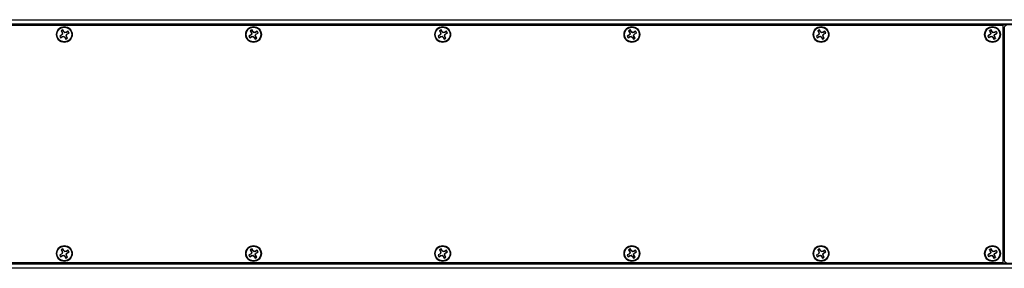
# Paper-space layout 'P3m-LR' of a CAD drawing. Header units: inches. Extents: x 0.3 to 33.8, y 0.2 to 21.7.
# Tile 12 of 59: x 10.267 to 12.349, y 9.318 to 9.843. Entities that reach past the tile are written whole.
import ezdxf

# ---------------------------------------------------------------- set-up
doc = ezdxf.new("R2010")
doc.units = ezdxf.units.IN
doc.header["$MEASUREMENT"] = 0

psp = doc.layouts.new('P3m-LR')

# ---------------------------------------------------------------- linework, layer by layer
at = {"color": 7, "linetype": 'Continuous', "lineweight": 25}
for p, q in [((4.37137, 9.84305), (13.95137, 9.84305)), ((13.95137, 9.84205), (4.37137, 9.84205)), ((4.37137, 9.83405), (13.95137, 9.83405)), ((13.95137, 9.83305), (4.37137, 9.83305)), ((13.95137, 9.83205), (4.37137, 9.83205)), ((12.34637, 9.83055), (5.97637, 9.83055)), ((12.34637, 9.33055), (12.34637, 9.83055)), ((10.355, 9.81061), (10.35146, 9.80863)), ((10.35163, 9.80863), (10.35146, 9.80863)), ((10.35532, 9.81024), (10.35163, 9.80863)), ((10.3535, 9.805), (10.35703, 9.80698)), ((10.35358, 9.80514), (10.35688, 9.80745)), ((10.35457, 9.81967), (10.35656, 9.81613)), ((10.35471, 9.81958), (10.35457, 9.81967)), ((10.35471, 9.81958), (10.35702, 9.81628)), ((10.35692, 9.81305), (10.355, 9.81061)), ((10.35532, 9.81024), (10.355, 9.81061)), ((10.35702, 9.81628), (10.35656, 9.81613)), ((10.35656, 9.81613), (10.35692, 9.81305)), ((10.35688, 9.80745), (10.36033, 9.8081)), ((10.35688, 9.80745), (10.35703, 9.80698)), ((10.35767, 9.81284), (10.35692, 9.81305)), ((10.35702, 9.81628), (10.35767, 9.81284)), ((10.35703, 9.80698), (10.36012, 9.80735)), ((10.36019, 9.81817), (10.3582, 9.8217)), ((10.35821, 9.82154), (10.3582, 9.8217)), ((10.35981, 9.81785), (10.35821, 9.82154)), ((10.35981, 9.81785), (10.36019, 9.81817)), ((10.36033, 9.8081), (10.36012, 9.80735)), ((10.36012, 9.80735), (10.36255, 9.80543)), ((10.36262, 9.81625), (10.36019, 9.81817)), ((10.36241, 9.81549), (10.36262, 9.81625)), ((10.36586, 9.81615), (10.36241, 9.81549)), ((10.3657, 9.81661), (10.36262, 9.81625)), ((10.36572, 9.80731), (10.36507, 9.81076)), ((10.36507, 9.81076), (10.36582, 9.81054)), ((10.36924, 9.81859), (10.3657, 9.81661)), ((10.36586, 9.81615), (10.3657, 9.81661)), ((10.36572, 9.80731), (10.36618, 9.80746)), ((10.36803, 9.80401), (10.36572, 9.80731)), ((10.36582, 9.81054), (10.36774, 9.81298)), ((10.36618, 9.80746), (10.36582, 9.81054)), ((10.36916, 9.81846), (10.36586, 9.81615)), ((10.36817, 9.80393), (10.36618, 9.80746)), ((10.36742, 9.81335), (10.37111, 9.81496)), ((10.36742, 9.81335), (10.36774, 9.81298)), ((10.36774, 9.81298), (10.37128, 9.81496)), ((10.36916, 9.81846), (10.36924, 9.81859)), ((10.37111, 9.81496), (10.37128, 9.81496)), ((10.755, 9.81061), (10.75146, 9.80863)), ((10.75163, 9.80863), (10.75146, 9.80863)), ((10.75532, 9.81024), (10.75163, 9.80863)), ((10.7535, 9.805), (10.75703, 9.80698)), ((10.75358, 9.80514), (10.75688, 9.80745)), ((10.75457, 9.81967), (10.75656, 9.81613)), ((10.75471, 9.81958), (10.75457, 9.81967)), ((10.75471, 9.81958), (10.75702, 9.81628)), ((10.75692, 9.81305), (10.755, 9.81061)), ((10.75532, 9.81024), (10.755, 9.81061)), ((10.75702, 9.81628), (10.75656, 9.81613)), ((10.75656, 9.81613), (10.75692, 9.81305)), ((10.75688, 9.80745), (10.76033, 9.8081)), ((10.75688, 9.80745), (10.75703, 9.80698)), ((10.75767, 9.81284), (10.75692, 9.81305)), ((10.75702, 9.81628), (10.75767, 9.81284)), ((10.75703, 9.80698), (10.76012, 9.80735)), ((10.76019, 9.81817), (10.7582, 9.8217)), ((10.75821, 9.82154), (10.7582, 9.8217)), ((10.75981, 9.81785), (10.75821, 9.82154)), ((10.75981, 9.81785), (10.76019, 9.81817)), ((10.76033, 9.8081), (10.76012, 9.80735)), ((10.76012, 9.80735), (10.76255, 9.80543)), ((10.76262, 9.81625), (10.76019, 9.81817)), ((10.76241, 9.81549), (10.76262, 9.81625)), ((10.76586, 9.81615), (10.76241, 9.81549)), ((10.7657, 9.81661), (10.76262, 9.81625)), ((10.76572, 9.80731), (10.76507, 9.81076)), ((10.76507, 9.81076), (10.76582, 9.81054)), ((10.76924, 9.81859), (10.7657, 9.81661)), ((10.76586, 9.81615), (10.7657, 9.81661)), ((10.76572, 9.80731), (10.76618, 9.80746)), ((10.76803, 9.80401), (10.76572, 9.80731)), ((10.76582, 9.81054), (10.76774, 9.81298)), ((10.76618, 9.80746), (10.76582, 9.81054)), ((10.76916, 9.81846), (10.76586, 9.81615)), ((10.76817, 9.80393), (10.76618, 9.80746)), ((10.76742, 9.81335), (10.77111, 9.81496)), ((10.76742, 9.81335), (10.76774, 9.81298)), ((10.76774, 9.81298), (10.77128, 9.81496)), ((10.76916, 9.81846), (10.76924, 9.81859)), ((10.77111, 9.81496), (10.77128, 9.81496)), ((11.155, 9.81061), (11.15146, 9.80863)), ((11.15163, 9.80863), (11.15146, 9.80863)), ((11.15532, 9.81024), (11.15163, 9.80863)), ((11.1535, 9.805), (11.15703, 9.80698)), ((11.15358, 9.80514), (11.15688, 9.80745)), ((11.15457, 9.81967), (11.15656, 9.81613)), ((11.15471, 9.81958), (11.15457, 9.81967)), ((11.15471, 9.81958), (11.15702, 9.81628)), ((11.15692, 9.81305), (11.155, 9.81061)), ((11.15532, 9.81024), (11.155, 9.81061)), ((11.15702, 9.81628), (11.15656, 9.81613)), ((11.15656, 9.81613), (11.15692, 9.81305)), ((11.15688, 9.80745), (11.16033, 9.8081)), ((11.15688, 9.80745), (11.15703, 9.80698)), ((11.15767, 9.81284), (11.15692, 9.81305)), ((11.15702, 9.81628), (11.15767, 9.81284)), ((11.15703, 9.80698), (11.16012, 9.80735)), ((11.16019, 9.81817), (11.1582, 9.8217)), ((11.15821, 9.82154), (11.1582, 9.8217)), ((11.15981, 9.81785), (11.15821, 9.82154)), ((11.15981, 9.81785), (11.16019, 9.81817)), ((11.16033, 9.8081), (11.16012, 9.80735)), ((11.16012, 9.80735), (11.16255, 9.80543)), ((11.16262, 9.81625), (11.16019, 9.81817)), ((11.16241, 9.81549), (11.16262, 9.81625)), ((11.16586, 9.81615), (11.16241, 9.81549)), ((11.1657, 9.81661), (11.16262, 9.81625)), ((11.16572, 9.80731), (11.16507, 9.81076)), ((11.16507, 9.81076), (11.16582, 9.81054)), ((11.16924, 9.81859), (11.1657, 9.81661)), ((11.16586, 9.81615), (11.1657, 9.81661)), ((11.16572, 9.80731), (11.16618, 9.80746)), ((11.16803, 9.80401), (11.16572, 9.80731)), ((11.16582, 9.81054), (11.16774, 9.81298)), ((11.16618, 9.80746), (11.16582, 9.81054)), ((11.16916, 9.81846), (11.16586, 9.81615)), ((11.16817, 9.80393), (11.16618, 9.80746)), ((11.16742, 9.81335), (11.17111, 9.81496)), ((11.16742, 9.81335), (11.16774, 9.81298)), ((11.16774, 9.81298), (11.17128, 9.81496)), ((11.16916, 9.81846), (11.16924, 9.81859)), ((11.17111, 9.81496), (11.17128, 9.81496)), ((11.555, 9.81061), (11.55146, 9.80863)), ((11.55163, 9.80863), (11.55146, 9.80863)), ((11.55532, 9.81024), (11.55163, 9.80863)), ((11.5535, 9.805), (11.55703, 9.80698)), ((11.55358, 9.80514), (11.55688, 9.80745)), ((11.55457, 9.81967), (11.55656, 9.81613)), ((11.55471, 9.81958), (11.55457, 9.81967)), ((11.55471, 9.81958), (11.55702, 9.81628)), ((11.55692, 9.81305), (11.555, 9.81061)), ((11.55532, 9.81024), (11.555, 9.81061)), ((11.55702, 9.81628), (11.55656, 9.81613)), ((11.55656, 9.81613), (11.55692, 9.81305)), ((11.55688, 9.80745), (11.56033, 9.8081)), ((11.55688, 9.80745), (11.55703, 9.80698)), ((11.55767, 9.81284), (11.55692, 9.81305)), ((11.55702, 9.81628), (11.55767, 9.81284)), ((11.55703, 9.80698), (11.56012, 9.80735)), ((11.56019, 9.81817), (11.5582, 9.8217)), ((11.55821, 9.82154), (11.5582, 9.8217)), ((11.55981, 9.81785), (11.55821, 9.82154)), ((11.55981, 9.81785), (11.56019, 9.81817)), ((11.56033, 9.8081), (11.56012, 9.80735)), ((11.56012, 9.80735), (11.56255, 9.80543)), ((11.56262, 9.81625), (11.56019, 9.81817)), ((11.56241, 9.81549), (11.56262, 9.81625)), ((11.56586, 9.81615), (11.56241, 9.81549)), ((11.5657, 9.81661), (11.56262, 9.81625)), ((11.56572, 9.80731), (11.56507, 9.81076)), ((11.56507, 9.81076), (11.56582, 9.81054)), ((11.56924, 9.81859), (11.5657, 9.81661)), ((11.56586, 9.81615), (11.5657, 9.81661)), ((11.56572, 9.80731), (11.56618, 9.80746)), ((11.56803, 9.80401), (11.56572, 9.80731)), ((11.56582, 9.81054), (11.56774, 9.81298)), ((11.56618, 9.80746), (11.56582, 9.81054)), ((11.56916, 9.81846), (11.56586, 9.81615)), ((11.56817, 9.80393), (11.56618, 9.80746)), ((11.56742, 9.81335), (11.57111, 9.81496)), ((11.56742, 9.81335), (11.56774, 9.81298)), ((11.56774, 9.81298), (11.57128, 9.81496)), ((11.56916, 9.81846), (11.56924, 9.81859)), ((11.57111, 9.81496), (11.57128, 9.81496)), ((11.955, 9.81061), (11.95146, 9.80863)), ((11.95163, 9.80863), (11.95146, 9.80863)), ((11.95532, 9.81024), (11.95163, 9.80863)), ((11.9535, 9.805), (11.95703, 9.80698)), ((11.95358, 9.80514), (11.95688, 9.80745)), ((11.95457, 9.81967), (11.95656, 9.81613)), ((11.95471, 9.81958), (11.95457, 9.81967)), ((11.95471, 9.81958), (11.95702, 9.81628)), ((11.95692, 9.81305), (11.955, 9.81061)), ((11.95532, 9.81024), (11.955, 9.81061)), ((11.95702, 9.81628), (11.95656, 9.81613)), ((11.95656, 9.81613), (11.95692, 9.81305)), ((11.95688, 9.80745), (11.96033, 9.8081)), ((11.95688, 9.80745), (11.95703, 9.80698)), ((11.95767, 9.81284), (11.95692, 9.81305)), ((11.95702, 9.81628), (11.95767, 9.81284)), ((11.95703, 9.80698), (11.96012, 9.80735)), ((11.96019, 9.81817), (11.9582, 9.8217)), ((11.95821, 9.82154), (11.9582, 9.8217)), ((11.95981, 9.81785), (11.95821, 9.82154)), ((11.95981, 9.81785), (11.96019, 9.81817)), ((11.96033, 9.8081), (11.96012, 9.80735)), ((11.96012, 9.80735), (11.96255, 9.80543)), ((11.96262, 9.81625), (11.96019, 9.81817)), ((11.96241, 9.81549), (11.96262, 9.81625)), ((11.96586, 9.81615), (11.96241, 9.81549)), ((11.9657, 9.81661), (11.96262, 9.81625)), ((11.96572, 9.80731), (11.96507, 9.81076)), ((11.96507, 9.81076), (11.96582, 9.81054)), ((11.96924, 9.81859), (11.9657, 9.81661)), ((11.96586, 9.81615), (11.9657, 9.81661)), ((11.96572, 9.80731), (11.96618, 9.80746)), ((11.96803, 9.80401), (11.96572, 9.80731)), ((11.96582, 9.81054), (11.96774, 9.81298)), ((11.96618, 9.80746), (11.96582, 9.81054)), ((11.96916, 9.81846), (11.96586, 9.81615)), ((11.96817, 9.80393), (11.96618, 9.80746)), ((11.96742, 9.81335), (11.97111, 9.81496)), ((11.96742, 9.81335), (11.96774, 9.81298)), ((11.96774, 9.81298), (11.97128, 9.81496)), ((11.96916, 9.81846), (11.96924, 9.81859)), ((11.97111, 9.81496), (11.97128, 9.81496)), ((12.31746, 9.81086), (12.31385, 9.80902)), ((12.31401, 9.80902), (12.31385, 9.80902)), ((12.31776, 9.81048), (12.31401, 9.80902)), ((12.31574, 9.80532), (12.31935, 9.80716)), ((12.31583, 9.80545), (12.31922, 9.80763)), ((12.31739, 9.81993), (12.31923, 9.81632)), ((12.31752, 9.81984), (12.31739, 9.81993)), ((12.31947, 9.81322), (12.31746, 9.81086)), ((12.31776, 9.81048), (12.31746, 9.81086)), ((12.31752, 9.81984), (12.3197, 9.81645)), ((12.31922, 9.80763), (12.32268, 9.80814)), ((12.31922, 9.80763), (12.31935, 9.80716)), ((12.3197, 9.81645), (12.31923, 9.81632)), ((12.31923, 9.81632), (12.31947, 9.81322)), ((12.31935, 9.80716), (12.32244, 9.8074)), ((12.32022, 9.81298), (12.31947, 9.81322)), ((12.3197, 9.81645), (12.32022, 9.81298)), ((12.32294, 9.81821), (12.32109, 9.82182)), ((12.32109, 9.82166), (12.32109, 9.82182)), ((12.32255, 9.81791), (12.32109, 9.82166)), ((12.32268, 9.80814), (12.32244, 9.8074)), ((12.32244, 9.8074), (12.3248, 9.80539)), ((12.32255, 9.81791), (12.32294, 9.81821)), ((12.3253, 9.81619), (12.32294, 9.81821)), ((12.32506, 9.81545), (12.3253, 9.81619)), ((12.32852, 9.81597), (12.32506, 9.81545)), ((12.32839, 9.81644), (12.3253, 9.81619)), ((12.32804, 9.80715), (12.32752, 9.81061)), ((12.32752, 9.81061), (12.32827, 9.81037)), ((12.32804, 9.80715), (12.32851, 9.80728)), ((12.33022, 9.80376), (12.32804, 9.80715)), ((12.32827, 9.81037), (12.33028, 9.81273)), ((12.32851, 9.80728), (12.32827, 9.81037)), ((12.332, 9.81828), (12.32839, 9.81644)), ((12.32852, 9.81597), (12.32839, 9.81644)), ((12.33035, 9.80367), (12.32851, 9.80728)), ((12.33191, 9.81815), (12.32852, 9.81597)), ((12.32998, 9.81312), (12.33373, 9.81458)), ((12.32998, 9.81312), (12.33028, 9.81273)), ((12.33028, 9.81273), (12.33389, 9.81457)), ((12.33191, 9.81815), (12.332, 9.81828)), ((12.33373, 9.81458), (12.33389, 9.81457)), ((12.34887, 9.82661), (12.34887, 9.33448)), ((10.35358, 9.80514), (10.3535, 9.805)), ((10.36293, 9.80575), (10.36255, 9.80543)), ((10.36255, 9.80543), (10.36454, 9.80189)), ((10.36293, 9.80575), (10.36453, 9.80205)), ((10.36453, 9.80205), (10.36454, 9.80189)), ((10.36803, 9.80401), (10.36817, 9.80393)), ((10.75358, 9.80514), (10.7535, 9.805)), ((10.76293, 9.80575), (10.76255, 9.80543)), ((10.76255, 9.80543), (10.76454, 9.80189)), ((10.76293, 9.80575), (10.76453, 9.80205)), ((10.76453, 9.80205), (10.76454, 9.80189)), ((10.76803, 9.80401), (10.76817, 9.80393)), ((11.15358, 9.80514), (11.1535, 9.805)), ((11.16293, 9.80575), (11.16255, 9.80543)), ((11.16255, 9.80543), (11.16454, 9.80189)), ((11.16293, 9.80575), (11.16453, 9.80205)), ((11.16453, 9.80205), (11.16454, 9.80189)), ((11.16803, 9.80401), (11.16817, 9.80393)), ((11.55358, 9.80514), (11.5535, 9.805)), ((11.56293, 9.80575), (11.56255, 9.80543)), ((11.56255, 9.80543), (11.56454, 9.80189)), ((11.56293, 9.80575), (11.56453, 9.80205)), ((11.56453, 9.80205), (11.56454, 9.80189)), ((11.56803, 9.80401), (11.56817, 9.80393)), ((11.95358, 9.80514), (11.9535, 9.805)), ((11.96293, 9.80575), (11.96255, 9.80543)), ((11.96255, 9.80543), (11.96454, 9.80189)), ((11.96293, 9.80575), (11.96453, 9.80205)), ((11.96453, 9.80205), (11.96454, 9.80189)), ((11.96803, 9.80401), (11.96817, 9.80393)), ((12.31583, 9.80545), (12.31574, 9.80532)), ((12.32519, 9.80569), (12.3248, 9.80539)), ((12.3248, 9.80539), (12.32665, 9.80178)), ((12.32519, 9.80569), (12.32665, 9.80194)), ((12.32665, 9.80194), (12.32665, 9.80178)), ((12.33022, 9.80376), (12.33035, 9.80367)), ((12.34637, 9.79405), (12.34887, 9.79405)), ((12.34887, 9.79305), (12.34637, 9.79305)), ((10.355, 9.34811), (10.35146, 9.34613)), ((10.35457, 9.35717), (10.35656, 9.35363)), ((10.35471, 9.35708), (10.35457, 9.35717)), ((10.35471, 9.35708), (10.35702, 9.35378)), ((10.35692, 9.35055), (10.355, 9.34811)), ((10.35532, 9.34774), (10.355, 9.34811)), ((10.35702, 9.35378), (10.35656, 9.35363)), ((10.35656, 9.35363), (10.35692, 9.35055)), ((10.35767, 9.35034), (10.35692, 9.35055)), ((10.35702, 9.35378), (10.35767, 9.35034)), ((10.36019, 9.35567), (10.3582, 9.3592)), ((10.35821, 9.35904), (10.3582, 9.3592)), ((10.35981, 9.35535), (10.35821, 9.35904)), ((10.35981, 9.35535), (10.36019, 9.35567)), ((10.36262, 9.35375), (10.36019, 9.35567)), ((10.36241, 9.35299), (10.36262, 9.35375)), ((10.36586, 9.35365), (10.36241, 9.35299)), ((10.3657, 9.35411), (10.36262, 9.35375)), ((10.36572, 9.34481), (10.36507, 9.34826)), ((10.36507, 9.34826), (10.36582, 9.34804)), ((10.36924, 9.35609), (10.3657, 9.35411)), ((10.36586, 9.35365), (10.3657, 9.35411)), ((10.36582, 9.34804), (10.36774, 9.35048)), ((10.36618, 9.34496), (10.36582, 9.34804)), ((10.36916, 9.35596), (10.36586, 9.35365)), ((10.36742, 9.35085), (10.37111, 9.35246)), ((10.36742, 9.35085), (10.36774, 9.35048)), ((10.36774, 9.35048), (10.37128, 9.35246)), ((10.36916, 9.35596), (10.36924, 9.35609)), ((10.37111, 9.35246), (10.37128, 9.35246)), ((10.755, 9.34811), (10.75146, 9.34613)), ((10.75457, 9.35717), (10.75656, 9.35363)), ((10.75471, 9.35708), (10.75457, 9.35717)), ((10.75471, 9.35708), (10.75702, 9.35378)), ((10.75692, 9.35055), (10.755, 9.34811)), ((10.75532, 9.34774), (10.755, 9.34811)), ((10.75702, 9.35378), (10.75656, 9.35363)), ((10.75656, 9.35363), (10.75692, 9.35055)), ((10.75767, 9.35034), (10.75692, 9.35055)), ((10.75702, 9.35378), (10.75767, 9.35034)), ((10.76019, 9.35567), (10.7582, 9.3592)), ((10.75821, 9.35904), (10.7582, 9.3592)), ((10.75981, 9.35535), (10.75821, 9.35904)), ((10.75981, 9.35535), (10.76019, 9.35567)), ((10.76262, 9.35375), (10.76019, 9.35567)), ((10.76241, 9.35299), (10.76262, 9.35375)), ((10.76586, 9.35365), (10.76241, 9.35299)), ((10.7657, 9.35411), (10.76262, 9.35375)), ((10.76572, 9.34481), (10.76507, 9.34826)), ((10.76507, 9.34826), (10.76582, 9.34804)), ((10.76924, 9.35609), (10.7657, 9.35411)), ((10.76586, 9.35365), (10.7657, 9.35411)), ((10.76582, 9.34804), (10.76774, 9.35048)), ((10.76618, 9.34496), (10.76582, 9.34804)), ((10.76916, 9.35596), (10.76586, 9.35365)), ((10.76742, 9.35085), (10.77111, 9.35246)), ((10.76742, 9.35085), (10.76774, 9.35048)), ((10.76774, 9.35048), (10.77128, 9.35246)), ((10.76916, 9.35596), (10.76924, 9.35609)), ((10.77111, 9.35246), (10.77128, 9.35246)), ((11.155, 9.34811), (11.15146, 9.34613)), ((11.15457, 9.35717), (11.15656, 9.35363)), ((11.15471, 9.35708), (11.15457, 9.35717)), ((11.15471, 9.35708), (11.15702, 9.35378)), ((11.15692, 9.35055), (11.155, 9.34811)), ((11.15532, 9.34774), (11.155, 9.34811)), ((11.15702, 9.35378), (11.15656, 9.35363)), ((11.15656, 9.35363), (11.15692, 9.35055)), ((11.15767, 9.35034), (11.15692, 9.35055)), ((11.15702, 9.35378), (11.15767, 9.35034)), ((11.16019, 9.35567), (11.1582, 9.3592)), ((11.15821, 9.35904), (11.1582, 9.3592)), ((11.15981, 9.35535), (11.15821, 9.35904)), ((11.15981, 9.35535), (11.16019, 9.35567)), ((11.16262, 9.35375), (11.16019, 9.35567)), ((11.16241, 9.35299), (11.16262, 9.35375)), ((11.16586, 9.35365), (11.16241, 9.35299)), ((11.1657, 9.35411), (11.16262, 9.35375)), ((11.16572, 9.34481), (11.16507, 9.34826)), ((11.16507, 9.34826), (11.16582, 9.34804)), ((11.16924, 9.35609), (11.1657, 9.35411)), ((11.16586, 9.35365), (11.1657, 9.35411)), ((11.16582, 9.34804), (11.16774, 9.35048)), ((11.16618, 9.34496), (11.16582, 9.34804)), ((11.16916, 9.35596), (11.16586, 9.35365)), ((11.16742, 9.35085), (11.17111, 9.35246)), ((11.16742, 9.35085), (11.16774, 9.35048)), ((11.16774, 9.35048), (11.17128, 9.35246)), ((11.16916, 9.35596), (11.16924, 9.35609)), ((11.17111, 9.35246), (11.17128, 9.35246)), ((11.555, 9.34811), (11.55146, 9.34613)), ((11.55457, 9.35717), (11.55656, 9.35363)), ((11.55471, 9.35708), (11.55457, 9.35717)), ((11.55471, 9.35708), (11.55702, 9.35378)), ((11.55692, 9.35055), (11.555, 9.34811)), ((11.55532, 9.34774), (11.555, 9.34811)), ((11.55702, 9.35378), (11.55656, 9.35363)), ((11.55656, 9.35363), (11.55692, 9.35055)), ((11.55767, 9.35034), (11.55692, 9.35055)), ((11.55702, 9.35378), (11.55767, 9.35034)), ((11.56019, 9.35567), (11.5582, 9.3592)), ((11.55821, 9.35904), (11.5582, 9.3592)), ((11.55981, 9.35535), (11.55821, 9.35904)), ((11.55981, 9.35535), (11.56019, 9.35567)), ((11.56262, 9.35375), (11.56019, 9.35567)), ((11.56241, 9.35299), (11.56262, 9.35375)), ((11.56586, 9.35365), (11.56241, 9.35299)), ((11.5657, 9.35411), (11.56262, 9.35375)), ((11.56572, 9.34481), (11.56507, 9.34826)), ((11.56507, 9.34826), (11.56582, 9.34804)), ((11.56924, 9.35609), (11.5657, 9.35411)), ((11.56586, 9.35365), (11.5657, 9.35411)), ((11.56582, 9.34804), (11.56774, 9.35048)), ((11.56618, 9.34496), (11.56582, 9.34804)), ((11.56916, 9.35596), (11.56586, 9.35365)), ((11.56742, 9.35085), (11.57111, 9.35246)), ((11.56742, 9.35085), (11.56774, 9.35048)), ((11.56774, 9.35048), (11.57128, 9.35246)), ((11.56916, 9.35596), (11.56924, 9.35609)), ((11.57111, 9.35246), (11.57128, 9.35246)), ((11.955, 9.34811), (11.95146, 9.34613)), ((11.95457, 9.35717), (11.95656, 9.35363)), ((11.95471, 9.35708), (11.95457, 9.35717)), ((11.95471, 9.35708), (11.95702, 9.35378)), ((11.95692, 9.35055), (11.955, 9.34811)), ((11.95532, 9.34774), (11.955, 9.34811)), ((11.95702, 9.35378), (11.95656, 9.35363)), ((11.95656, 9.35363), (11.95692, 9.35055)), ((11.95767, 9.35034), (11.95692, 9.35055)), ((11.95702, 9.35378), (11.95767, 9.35034)), ((11.96019, 9.35567), (11.9582, 9.3592)), ((11.95821, 9.35904), (11.9582, 9.3592)), ((11.95981, 9.35535), (11.95821, 9.35904)), ((11.95981, 9.35535), (11.96019, 9.35567)), ((11.96262, 9.35375), (11.96019, 9.35567)), ((11.96241, 9.35299), (11.96262, 9.35375)), ((11.96586, 9.35365), (11.96241, 9.35299)), ((11.9657, 9.35411), (11.96262, 9.35375)), ((11.96572, 9.34481), (11.96507, 9.34826)), ((11.96507, 9.34826), (11.96582, 9.34804)), ((11.96924, 9.35609), (11.9657, 9.35411)), ((11.96586, 9.35365), (11.9657, 9.35411)), ((11.96582, 9.34804), (11.96774, 9.35048)), ((11.96618, 9.34496), (11.96582, 9.34804)), ((11.96916, 9.35596), (11.96586, 9.35365)), ((11.96742, 9.35085), (11.97111, 9.35246)), ((11.96742, 9.35085), (11.96774, 9.35048)), ((11.96774, 9.35048), (11.97128, 9.35246)), ((11.96916, 9.35596), (11.96924, 9.35609)), ((11.97111, 9.35246), (11.97128, 9.35246)), ((12.31746, 9.34836), (12.31385, 9.34652)), ((12.31776, 9.34798), (12.31401, 9.34652)), ((12.31739, 9.35743), (12.31923, 9.35382)), ((12.31752, 9.35734), (12.31739, 9.35743)), ((12.31947, 9.35072), (12.31746, 9.34836)), ((12.31776, 9.34798), (12.31746, 9.34836)), ((12.31752, 9.35734), (12.3197, 9.35395)), ((12.3197, 9.35395), (12.31923, 9.35382)), ((12.31923, 9.35382), (12.31947, 9.35072)), ((12.32022, 9.35048), (12.31947, 9.35072)), ((12.3197, 9.35395), (12.32022, 9.35048)), ((12.32294, 9.35571), (12.32109, 9.35932)), ((12.32109, 9.35916), (12.32109, 9.35932)), ((12.32255, 9.35541), (12.32109, 9.35916)), ((12.32255, 9.35541), (12.32294, 9.35571)), ((12.3253, 9.35369), (12.32294, 9.35571)), ((12.32506, 9.35295), (12.3253, 9.35369)), ((12.32852, 9.35347), (12.32506, 9.35295)), ((12.32839, 9.35394), (12.3253, 9.35369)), ((12.32804, 9.34465), (12.32752, 9.34811)), ((12.32752, 9.34811), (12.32827, 9.34787)), ((12.32827, 9.34787), (12.33028, 9.35023)), ((12.332, 9.35578), (12.32839, 9.35394)), ((12.32852, 9.35347), (12.32839, 9.35394)), ((12.33191, 9.35565), (12.32852, 9.35347)), ((12.32998, 9.35062), (12.33373, 9.35208)), ((12.32998, 9.35062), (12.33028, 9.35023)), ((12.33028, 9.35023), (12.33389, 9.35207)), ((12.33191, 9.35565), (12.332, 9.35578)), ((12.33373, 9.35208), (12.33389, 9.35207)), ((12.34637, 9.36805), (12.34887, 9.36805)), ((12.34887, 9.36705), (12.34637, 9.36705)), ((4.37137, 9.32905), (13.95137, 9.32905)), ((4.37137, 9.32805), (13.95137, 9.32805)), ((5.97637, 9.33055), (12.34637, 9.33055)), ((10.35163, 9.34613), (10.35146, 9.34613)), ((10.35532, 9.34774), (10.35163, 9.34613)), ((10.3535, 9.3425), (10.35703, 9.34448)), ((10.35358, 9.34264), (10.3535, 9.3425)), ((10.35358, 9.34264), (10.35688, 9.34495)), ((10.35688, 9.34495), (10.36033, 9.3456)), ((10.35688, 9.34495), (10.35703, 9.34448)), ((10.35703, 9.34448), (10.36012, 9.34485)), ((10.36033, 9.3456), (10.36012, 9.34485)), ((10.36012, 9.34485), (10.36255, 9.34293)), ((10.36293, 9.34325), (10.36255, 9.34293)), ((10.36255, 9.34293), (10.36454, 9.33939)), ((10.36293, 9.34325), (10.36453, 9.33955)), ((10.36453, 9.33955), (10.36454, 9.33939)), ((10.36572, 9.34481), (10.36618, 9.34496)), ((10.36803, 9.34151), (10.36572, 9.34481)), ((10.36817, 9.34143), (10.36618, 9.34496)), ((10.36803, 9.34151), (10.36817, 9.34143)), ((10.75163, 9.34613), (10.75146, 9.34613)), ((10.75532, 9.34774), (10.75163, 9.34613)), ((10.7535, 9.3425), (10.75703, 9.34448)), ((10.75358, 9.34264), (10.7535, 9.3425)), ((10.75358, 9.34264), (10.75688, 9.34495)), ((10.75688, 9.34495), (10.76033, 9.3456)), ((10.75688, 9.34495), (10.75703, 9.34448)), ((10.75703, 9.34448), (10.76012, 9.34485)), ((10.76033, 9.3456), (10.76012, 9.34485)), ((10.76012, 9.34485), (10.76255, 9.34293)), ((10.76293, 9.34325), (10.76255, 9.34293)), ((10.76255, 9.34293), (10.76454, 9.33939)), ((10.76293, 9.34325), (10.76453, 9.33955)), ((10.76453, 9.33955), (10.76454, 9.33939)), ((10.76572, 9.34481), (10.76618, 9.34496)), ((10.76803, 9.34151), (10.76572, 9.34481)), ((10.76817, 9.34143), (10.76618, 9.34496)), ((10.76803, 9.34151), (10.76817, 9.34143)), ((11.15163, 9.34613), (11.15146, 9.34613)), ((11.15532, 9.34774), (11.15163, 9.34613)), ((11.1535, 9.3425), (11.15703, 9.34448)), ((11.15358, 9.34264), (11.1535, 9.3425)), ((11.15358, 9.34264), (11.15688, 9.34495)), ((11.15688, 9.34495), (11.16033, 9.3456)), ((11.15688, 9.34495), (11.15703, 9.34448)), ((11.15703, 9.34448), (11.16012, 9.34485)), ((11.16033, 9.3456), (11.16012, 9.34485)), ((11.16012, 9.34485), (11.16255, 9.34293)), ((11.16293, 9.34325), (11.16255, 9.34293)), ((11.16255, 9.34293), (11.16454, 9.33939)), ((11.16293, 9.34325), (11.16453, 9.33955)), ((11.16453, 9.33955), (11.16454, 9.33939)), ((11.16572, 9.34481), (11.16618, 9.34496)), ((11.16803, 9.34151), (11.16572, 9.34481)), ((11.16817, 9.34143), (11.16618, 9.34496)), ((11.16803, 9.34151), (11.16817, 9.34143)), ((11.55163, 9.34613), (11.55146, 9.34613)), ((11.55532, 9.34774), (11.55163, 9.34613)), ((11.5535, 9.3425), (11.55703, 9.34448)), ((11.55358, 9.34264), (11.5535, 9.3425)), ((11.55358, 9.34264), (11.55688, 9.34495)), ((11.55688, 9.34495), (11.56033, 9.3456)), ((11.55688, 9.34495), (11.55703, 9.34448)), ((11.55703, 9.34448), (11.56012, 9.34485)), ((11.56033, 9.3456), (11.56012, 9.34485)), ((11.56012, 9.34485), (11.56255, 9.34293)), ((11.56293, 9.34325), (11.56255, 9.34293)), ((11.56255, 9.34293), (11.56454, 9.33939)), ((11.56293, 9.34325), (11.56453, 9.33955)), ((11.56453, 9.33955), (11.56454, 9.33939)), ((11.56572, 9.34481), (11.56618, 9.34496)), ((11.56803, 9.34151), (11.56572, 9.34481)), ((11.56817, 9.34143), (11.56618, 9.34496)), ((11.56803, 9.34151), (11.56817, 9.34143)), ((11.95163, 9.34613), (11.95146, 9.34613)), ((11.95532, 9.34774), (11.95163, 9.34613)), ((11.9535, 9.3425), (11.95703, 9.34448)), ((11.95358, 9.34264), (11.9535, 9.3425)), ((11.95358, 9.34264), (11.95688, 9.34495)), ((11.95688, 9.34495), (11.96033, 9.3456)), ((11.95688, 9.34495), (11.95703, 9.34448)), ((11.95703, 9.34448), (11.96012, 9.34485)), ((11.96033, 9.3456), (11.96012, 9.34485)), ((11.96012, 9.34485), (11.96255, 9.34293)), ((11.96293, 9.34325), (11.96255, 9.34293)), ((11.96255, 9.34293), (11.96454, 9.33939)), ((11.96293, 9.34325), (11.96453, 9.33955)), ((11.96453, 9.33955), (11.96454, 9.33939)), ((11.96572, 9.34481), (11.96618, 9.34496)), ((11.96803, 9.34151), (11.96572, 9.34481)), ((11.96817, 9.34143), (11.96618, 9.34496)), ((11.96803, 9.34151), (11.96817, 9.34143)), ((12.31401, 9.34652), (12.31385, 9.34652)), ((12.31574, 9.34282), (12.31935, 9.34466)), ((12.31583, 9.34295), (12.31574, 9.34282)), ((12.31583, 9.34295), (12.31922, 9.34513)), ((12.31922, 9.34513), (12.32268, 9.34564)), ((12.31922, 9.34513), (12.31935, 9.34466)), ((12.31935, 9.34466), (12.32244, 9.3449)), ((12.32268, 9.34564), (12.32244, 9.3449)), ((12.32244, 9.3449), (12.3248, 9.34289)), ((12.32519, 9.34319), (12.3248, 9.34289)), ((12.3248, 9.34289), (12.32665, 9.33928)), ((12.32519, 9.34319), (12.32665, 9.33944)), ((12.32665, 9.33944), (12.32665, 9.33928)), ((12.32804, 9.34465), (12.32851, 9.34478)), ((12.33022, 9.34126), (12.32804, 9.34465)), ((12.32851, 9.34478), (12.32827, 9.34787)), ((12.33035, 9.34117), (12.32851, 9.34478)), ((12.33022, 9.34126), (12.33035, 9.34117)), ((13.95137, 9.32705), (4.37137, 9.32705)), ((4.37137, 9.31905), (13.95137, 9.31905)), ((13.95137, 9.31805), (4.37137, 9.31805))]:
    psp.add_line(p, q, dxfattribs=at)
for centre, radius in [((10.36137, 9.8118), 0.0166), ((10.36137, 9.8118), 0.0156), ((10.76137, 9.8118), 0.0166), ((10.76137, 9.8118), 0.0156), ((11.16137, 9.8118), 0.0166), ((11.16137, 9.8118), 0.0156), ((11.56137, 9.8118), 0.0166), ((11.56137, 9.8118), 0.0156), ((11.96137, 9.8118), 0.0166), ((11.96137, 9.8118), 0.0156), ((12.32387, 9.8118), 0.0166), ((12.32387, 9.8118), 0.0156), ((10.36137, 9.3493), 0.0166), ((10.36137, 9.3493), 0.0156), ((10.76137, 9.3493), 0.0166), ((10.76137, 9.3493), 0.0156), ((11.16137, 9.3493), 0.0166), ((11.16137, 9.3493), 0.0156), ((11.56137, 9.3493), 0.0166), ((11.56137, 9.3493), 0.0156), ((11.96137, 9.3493), 0.0166), ((11.96137, 9.3493), 0.0156), ((12.32387, 9.3493), 0.0166), ((12.32387, 9.3493), 0.0156)]:
    psp.add_circle(centre, radius, dxfattribs=at)
for centre, radius, start, end in [((10.36137, 9.8118), 0.0104, 197.72921, 220.80313), ((10.36137, 9.8118), 0.01025, 197.99002, 220.54232), ((10.36137, 9.8118), 0.0104, 107.72921, 130.80313), ((10.36137, 9.8118), 0.01025, 107.99002, 130.54232), ((10.36137, 9.8118), 0.01025, 17.99002, 40.54232), ((10.36137, 9.8118), 0.0104, 17.72921, 40.80313), ((10.76137, 9.8118), 0.0104, 197.72921, 220.80313), ((10.76137, 9.8118), 0.01025, 197.99002, 220.54232), ((10.76137, 9.8118), 0.0104, 107.72921, 130.80313), ((10.76137, 9.8118), 0.01025, 107.99002, 130.54232), ((10.76137, 9.8118), 0.01025, 17.99002, 40.54232), ((10.76137, 9.8118), 0.0104, 17.72921, 40.80313), ((11.16137, 9.8118), 0.0104, 197.72921, 220.80313), ((11.16137, 9.8118), 0.01025, 197.99002, 220.54232), ((11.16137, 9.8118), 0.0104, 107.72921, 130.80313), ((11.16137, 9.8118), 0.01025, 107.99002, 130.54232), ((11.16137, 9.8118), 0.01025, 17.99002, 40.54232), ((11.16137, 9.8118), 0.0104, 17.72921, 40.80313), ((11.56137, 9.8118), 0.0104, 197.72921, 220.80313), ((11.56137, 9.8118), 0.01025, 197.99002, 220.54232), ((11.56137, 9.8118), 0.0104, 107.72921, 130.80313), ((11.56137, 9.8118), 0.01025, 107.99002, 130.54232), ((11.56137, 9.8118), 0.01025, 17.99002, 40.54232), ((11.56137, 9.8118), 0.0104, 17.72921, 40.80313), ((11.96137, 9.8118), 0.0104, 197.72921, 220.80313), ((11.96137, 9.8118), 0.01025, 197.99002, 220.54232), ((11.96137, 9.8118), 0.0104, 107.72921, 130.80313), ((11.96137, 9.8118), 0.01025, 107.99002, 130.54232), ((11.96137, 9.8118), 0.01025, 17.99002, 40.54232), ((11.96137, 9.8118), 0.0104, 17.72921, 40.80313), ((12.32387, 9.8118), 0.0104, 195.48493, 218.55885), ((12.32387, 9.8118), 0.01025, 195.74574, 218.29804), ((12.32387, 9.8118), 0.0104, 105.48493, 128.55885), ((12.32387, 9.8118), 0.01025, 105.74574, 128.29804), ((12.32387, 9.8118), 0.01025, 15.74574, 38.29804), ((12.32387, 9.8118), 0.0104, 15.48493, 38.55885), ((10.36137, 9.8118), 0.01025, 287.99002, 310.54232), ((10.36137, 9.8118), 0.0104, 287.72921, 310.80313), ((10.76137, 9.8118), 0.01025, 287.99002, 310.54232), ((10.76137, 9.8118), 0.0104, 287.72921, 310.80313), ((11.16137, 9.8118), 0.01025, 287.99002, 310.54232), ((11.16137, 9.8118), 0.0104, 287.72921, 310.80313), ((11.56137, 9.8118), 0.01025, 287.99002, 310.54232), ((11.56137, 9.8118), 0.0104, 287.72921, 310.80313), ((11.96137, 9.8118), 0.01025, 287.99002, 310.54232), ((11.96137, 9.8118), 0.0104, 287.72921, 310.80313), ((12.32387, 9.8118), 0.01025, 285.74574, 308.29804), ((12.32387, 9.8118), 0.0104, 285.48493, 308.55885), ((10.36137, 9.3493), 0.0104, 107.72921, 130.80313), ((10.36137, 9.3493), 0.01025, 107.99002, 130.54232), ((10.36137, 9.3493), 0.01025, 17.99002, 40.54232), ((10.36137, 9.3493), 0.0104, 17.72921, 40.80313), ((10.76137, 9.3493), 0.0104, 107.72921, 130.80313), ((10.76137, 9.3493), 0.01025, 107.99002, 130.54232), ((10.76137, 9.3493), 0.01025, 17.99002, 40.54232), ((10.76137, 9.3493), 0.0104, 17.72921, 40.80313), ((11.16137, 9.3493), 0.0104, 107.72921, 130.80313), ((11.16137, 9.3493), 0.01025, 107.99002, 130.54232), ((11.16137, 9.3493), 0.01025, 17.99002, 40.54232), ((11.16137, 9.3493), 0.0104, 17.72921, 40.80313), ((11.56137, 9.3493), 0.0104, 107.72921, 130.80313), ((11.56137, 9.3493), 0.01025, 107.99002, 130.54232), ((11.56137, 9.3493), 0.01025, 17.99002, 40.54232), ((11.56137, 9.3493), 0.0104, 17.72921, 40.80313), ((11.96137, 9.3493), 0.0104, 107.72921, 130.80313), ((11.96137, 9.3493), 0.01025, 107.99002, 130.54232), ((11.96137, 9.3493), 0.01025, 17.99002, 40.54232), ((11.96137, 9.3493), 0.0104, 17.72921, 40.80313), ((12.32387, 9.3493), 0.0104, 105.48493, 128.55885), ((12.32387, 9.3493), 0.01025, 105.74574, 128.29804), ((12.32387, 9.3493), 0.01025, 15.74574, 38.29804), ((12.32387, 9.3493), 0.0104, 15.48493, 38.55885), ((10.36137, 9.3493), 0.0104, 197.72921, 220.80313), ((10.36137, 9.3493), 0.01025, 197.99002, 220.54232), ((10.36137, 9.3493), 0.01025, 287.99002, 310.54232), ((10.36137, 9.3493), 0.0104, 287.72921, 310.80313), ((10.76137, 9.3493), 0.0104, 197.72921, 220.80313), ((10.76137, 9.3493), 0.01025, 197.99002, 220.54232), ((10.76137, 9.3493), 0.01025, 287.99002, 310.54232), ((10.76137, 9.3493), 0.0104, 287.72921, 310.80313), ((11.16137, 9.3493), 0.0104, 197.72921, 220.80313), ((11.16137, 9.3493), 0.01025, 197.99002, 220.54232), ((11.16137, 9.3493), 0.01025, 287.99002, 310.54232), ((11.16137, 9.3493), 0.0104, 287.72921, 310.80313), ((11.56137, 9.3493), 0.0104, 197.72921, 220.80313), ((11.56137, 9.3493), 0.01025, 197.99002, 220.54232), ((11.56137, 9.3493), 0.01025, 287.99002, 310.54232), ((11.56137, 9.3493), 0.0104, 287.72921, 310.80313), ((11.96137, 9.3493), 0.0104, 197.72921, 220.80313), ((11.96137, 9.3493), 0.01025, 197.99002, 220.54232), ((11.96137, 9.3493), 0.01025, 287.99002, 310.54232), ((11.96137, 9.3493), 0.0104, 287.72921, 310.80313), ((12.32387, 9.3493), 0.0104, 195.48493, 218.55885), ((12.32387, 9.3493), 0.01025, 195.74574, 218.29804), ((12.32387, 9.3493), 0.01025, 285.74574, 308.29804), ((12.32387, 9.3493), 0.0104, 285.48493, 308.55885)]:
    psp.add_arc(centre, radius, start, end, dxfattribs=at)
for centre, major_axis in [((12.35281, 9.82661), (0.00279, -0.00279)), ((12.35281, 9.33449), (0.00279, 0.00279))]:
    psp.add_ellipse(centre, major_axis=major_axis, ratio=0.9987828, start_param=2.3568035, end_param=3.9263818, dxfattribs=at)
for points in [[(10.35767, 9.81284), (10.35709, 9.81218), (10.35627, 9.81125), (10.35553, 9.81047), (10.35532, 9.81024)], [(10.36241, 9.81549), (10.36176, 9.81608), (10.36083, 9.8169), (10.36004, 9.81763), (10.35981, 9.81785)], [(10.36033, 9.8081), (10.36098, 9.80752), (10.36191, 9.80669), (10.3627, 9.80596), (10.36293, 9.80575)], [(10.36507, 9.81076), (10.36565, 9.81141), (10.36647, 9.81234), (10.36721, 9.81312), (10.36742, 9.81335)], [(10.75767, 9.81284), (10.75709, 9.81218), (10.75627, 9.81125), (10.75553, 9.81047), (10.75532, 9.81024)], [(10.76241, 9.81549), (10.76176, 9.81608), (10.76083, 9.8169), (10.76004, 9.81763), (10.75981, 9.81785)], [(10.76033, 9.8081), (10.76098, 9.80752), (10.76191, 9.80669), (10.7627, 9.80596), (10.76293, 9.80575)], [(10.76507, 9.81076), (10.76565, 9.81141), (10.76647, 9.81234), (10.76721, 9.81312), (10.76742, 9.81335)], [(11.15767, 9.81284), (11.15709, 9.81218), (11.15627, 9.81125), (11.15553, 9.81047), (11.15532, 9.81024)], [(11.16241, 9.81549), (11.16176, 9.81608), (11.16083, 9.8169), (11.16004, 9.81763), (11.15981, 9.81785)], [(11.16033, 9.8081), (11.16098, 9.80752), (11.16191, 9.80669), (11.1627, 9.80596), (11.16293, 9.80575)], [(11.16507, 9.81076), (11.16565, 9.81141), (11.16647, 9.81234), (11.16721, 9.81312), (11.16742, 9.81335)], [(11.55767, 9.81284), (11.55709, 9.81218), (11.55627, 9.81125), (11.55553, 9.81047), (11.55532, 9.81024)], [(11.56241, 9.81549), (11.56176, 9.81608), (11.56083, 9.8169), (11.56004, 9.81763), (11.55981, 9.81785)], [(11.56033, 9.8081), (11.56098, 9.80752), (11.56191, 9.80669), (11.5627, 9.80596), (11.56293, 9.80575)], [(11.56507, 9.81076), (11.56565, 9.81141), (11.56647, 9.81234), (11.56721, 9.81312), (11.56742, 9.81335)], [(11.95767, 9.81284), (11.95709, 9.81218), (11.95627, 9.81125), (11.95553, 9.81047), (11.95532, 9.81024)], [(11.96241, 9.81549), (11.96176, 9.81608), (11.96083, 9.8169), (11.96004, 9.81763), (11.95981, 9.81785)], [(11.96033, 9.8081), (11.96098, 9.80752), (11.96191, 9.80669), (11.9627, 9.80596), (11.96293, 9.80575)], [(11.96507, 9.81076), (11.96565, 9.81141), (11.96647, 9.81234), (11.96721, 9.81312), (11.96742, 9.81335)], [(12.32022, 9.81298), (12.31961, 9.81235), (12.31875, 9.81145), (12.31799, 9.8107), (12.31776, 9.81048)], [(12.32506, 9.81545), (12.32442, 9.81606), (12.32353, 9.81692), (12.32277, 9.81768), (12.32255, 9.81791)], [(12.32268, 9.80814), (12.32332, 9.80754), (12.32421, 9.80668), (12.32497, 9.80591), (12.32519, 9.80569)], [(12.32752, 9.81061), (12.32813, 9.81125), (12.32899, 9.81214), (12.32975, 9.81289), (12.32998, 9.81312)], [(10.35767, 9.35034), (10.35709, 9.34968), (10.35627, 9.34875), (10.35553, 9.34797), (10.35532, 9.34774)], [(10.36241, 9.35299), (10.36176, 9.35358), (10.36083, 9.3544), (10.36004, 9.35513), (10.35981, 9.35535)], [(10.36507, 9.34826), (10.36565, 9.34891), (10.36647, 9.34984), (10.36721, 9.35062), (10.36742, 9.35085)], [(10.75767, 9.35034), (10.75709, 9.34968), (10.75627, 9.34875), (10.75553, 9.34797), (10.75532, 9.34774)], [(10.76241, 9.35299), (10.76176, 9.35358), (10.76083, 9.3544), (10.76004, 9.35513), (10.75981, 9.35535)], [(10.76507, 9.34826), (10.76565, 9.34891), (10.76647, 9.34984), (10.76721, 9.35062), (10.76742, 9.35085)], [(11.15767, 9.35034), (11.15709, 9.34968), (11.15627, 9.34875), (11.15553, 9.34797), (11.15532, 9.34774)], [(11.16241, 9.35299), (11.16176, 9.35358), (11.16083, 9.3544), (11.16004, 9.35513), (11.15981, 9.35535)], [(11.16507, 9.34826), (11.16565, 9.34891), (11.16647, 9.34984), (11.16721, 9.35062), (11.16742, 9.35085)], [(11.55767, 9.35034), (11.55709, 9.34968), (11.55627, 9.34875), (11.55553, 9.34797), (11.55532, 9.34774)], [(11.56241, 9.35299), (11.56176, 9.35358), (11.56083, 9.3544), (11.56004, 9.35513), (11.55981, 9.35535)], [(11.56507, 9.34826), (11.56565, 9.34891), (11.56647, 9.34984), (11.56721, 9.35062), (11.56742, 9.35085)], [(11.95767, 9.35034), (11.95709, 9.34968), (11.95627, 9.34875), (11.95553, 9.34797), (11.95532, 9.34774)], [(11.96241, 9.35299), (11.96176, 9.35358), (11.96083, 9.3544), (11.96004, 9.35513), (11.95981, 9.35535)], [(11.96507, 9.34826), (11.96565, 9.34891), (11.96647, 9.34984), (11.96721, 9.35062), (11.96742, 9.35085)], [(12.32022, 9.35048), (12.31961, 9.34985), (12.31875, 9.34895), (12.31799, 9.3482), (12.31776, 9.34798)], [(12.32506, 9.35295), (12.32442, 9.35356), (12.32353, 9.35442), (12.32277, 9.35518), (12.32255, 9.35541)], [(12.32752, 9.34811), (12.32813, 9.34875), (12.32899, 9.34964), (12.32975, 9.35039), (12.32998, 9.35062)], [(10.36033, 9.3456), (10.36098, 9.34502), (10.36191, 9.34419), (10.3627, 9.34346), (10.36293, 9.34325)], [(10.76033, 9.3456), (10.76098, 9.34502), (10.76191, 9.34419), (10.7627, 9.34346), (10.76293, 9.34325)], [(11.16033, 9.3456), (11.16098, 9.34502), (11.16191, 9.34419), (11.1627, 9.34346), (11.16293, 9.34325)], [(11.56033, 9.3456), (11.56098, 9.34502), (11.56191, 9.34419), (11.5627, 9.34346), (11.56293, 9.34325)], [(11.96033, 9.3456), (11.96098, 9.34502), (11.96191, 9.34419), (11.9627, 9.34346), (11.96293, 9.34325)], [(12.32268, 9.34564), (12.32332, 9.34504), (12.32421, 9.34418), (12.32497, 9.34341), (12.32519, 9.34319)]]:
    psp.add_open_spline(points, degree=3, knots=[0, 0, 0, 0, 0.7055493, 1, 1, 1, 1], dxfattribs=at)

doc.saveas('drawing.dxf')
